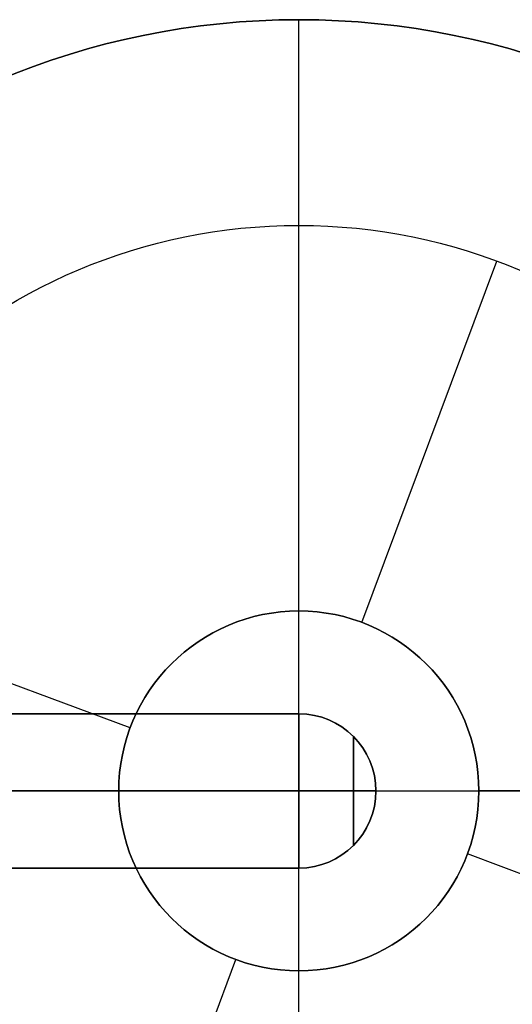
# Model space of a CAD drawing. Extents: x -3378 to 3007, y -425 to 173.
# Tile 181 of 256: x -1075 to -1066, y 70 to 89. Entities that reach past the tile are written whole.
import ezdxf

# ---------------------------------------------------------------- set-up
doc = ezdxf.new("R2010")
doc.units = 0
doc.layers.add('PREDEFINITO', color=7, linetype='CONTINUOUS')

msp = doc.modelspace()

# ---------------------------------------------------------------- linework, layer by layer
at = {"layer": 'PREDEFINITO'}
for p, q in [((-1069.721, 89.001, 1255), (-1069.721, 89.001, 3155)), ((-1069.721, 59.001, 1255), (-1069.721, 89.001, 1255)), ((-1069.721, 59.001, 3155), (-1069.721, 89.001, 3155)), ((-1069.721, 89.001, 3155), (-1069.721, 89.001, 3175)), ((-1069.721, 77.501, 3155), (-1069.721, 89.001, 3155)), ((-1069.721, 85.001, 3175), (-1069.721, 89.001, 3175)), ((-1069.721, 89.001, 1255), (-1069.721, 89.001, 1235)), ((-1069.721, 77.501, 1255), (-1069.721, 89.001, 1255)), ((-1069.721, 85.001, 1235), (-1069.721, 89.001, 1235)), ((-1068.496, 77.28, 3171), (-1065.871, 84.305, 3171)), ((-1068.496, 77.28, 1239), (-1065.871, 84.305, 1239)), ((-1065.871, 84.305, 3175), (-1065.871, 84.305, 3171)), ((-1065.871, 84.305, 1235), (-1065.871, 84.305, 1239)), ((-1072.999, 75.226, 3171), (-1080.025, 77.851, 3171)), ((-1072.999, 75.226, 1239), (-1080.025, 77.851, 1239)), ((-1067.339, 76.566, 3155), (-1067.339, 76.566, 3171)), ((-1067.339, 76.566, 1255), (-1067.339, 76.566, 1239)), ((-1072.286, 76.382, 3155), (-1072.286, 76.382, 3171)), ((-1072.286, 76.382, 1255), (-1072.286, 76.382, 1239)), ((-1069.721, 75.501, 2348.542), (-1084.645, 75.501, 2348.542)), ((-1069.721, 75.501, 2572.083), (-1084.645, 75.501, 2572.083)), ((-1069.721, 75.501, 2795.625), (-1084.645, 75.501, 2795.625)), ((-1084.645, 75.501, 2125), (-1069.721, 75.501, 2125)), ((-1084.645, 75.501, 3019.166), (-1069.721, 75.501, 3019.166)), ((-1084.721, 74.001, 1255), (-1054.721, 74.001, 1255)), ((-1084.721, 74.001, 3155), (-1054.721, 74.001, 3155)), ((-1084.721, 74.001, 2123.5), (-1069.721, 74.001, 2123.5)), ((-1084.721, 74.001, 2126.5), (-1069.721, 74.001, 2126.5)), ((-1069.721, 74.001, 2347.042), (-1084.721, 74.001, 2347.042)), ((-1069.721, 74.001, 2350.042), (-1084.721, 74.001, 2350.042)), ((-1069.721, 74.001, 2570.583), (-1084.721, 74.001, 2570.583)), ((-1069.721, 74.001, 2573.583), (-1084.721, 74.001, 2573.583)), ((-1069.721, 74.001, 2797.125), (-1084.721, 74.001, 2797.125)), ((-1069.721, 74.001, 2794.125), (-1084.721, 74.001, 2794.125)), ((-1084.721, 74.001, 3020.666), (-1069.721, 74.001, 3020.666)), ((-1084.721, 74.001, 3017.666), (-1069.721, 74.001, 3017.666)), ((-1073.221, 74.001, 3155), (-1084.721, 74.001, 3155)), ((-1073.221, 74.001, 1255), (-1084.721, 74.001, 1255)), ((-1054.721, 74.001, 3155), (-1066.221, 74.001, 3155)), ((-1054.721, 74.001, 1255), (-1066.221, 74.001, 1255)), ((-1059.416, 70.151, 3171), (-1066.442, 72.776, 3171)), ((-1059.416, 70.151, 1239), (-1066.442, 72.776, 1239)), ((-1084.645, 72.501, 2125), (-1069.721, 72.501, 2125)), ((-1084.645, 72.501, 3019.166), (-1069.721, 72.501, 3019.166)), ((-1069.721, 72.501, 2348.542), (-1084.645, 72.501, 2348.542)), ((-1069.721, 72.501, 2572.083), (-1084.645, 72.501, 2572.083)), ((-1069.721, 72.501, 2795.625), (-1084.645, 72.501, 2795.625)), ((-1072.102, 71.436, 3155), (-1072.102, 71.436, 3171)), ((-1072.102, 71.436, 1255), (-1072.102, 71.436, 1239)), ((-1067.156, 71.62, 3155), (-1067.156, 71.62, 3171)), ((-1067.156, 71.62, 1255), (-1067.156, 71.62, 1239)), ((-1073.57, 63.697, 3171), (-1070.945, 70.722, 3171)), ((-1073.57, 63.697, 1239), (-1070.945, 70.722, 1239)), ((-1069.721, 59.001, 3155), (-1069.721, 70.501, 3155)), ((-1069.721, 59.001, 1255), (-1069.721, 70.501, 1255))]:
    msp.add_line(p, q, dxfattribs=at)
for centre, radius in [((-1069.721, 74.001, 1255), 15), ((-1069.721, 74.001, 3155), 15), ((-1069.721, 74.001, 2205), 15), ((-1069.721, 74.001, 3175), 11), ((-1069.721, 74.001, 3171), 11), ((-1069.721, 74.001, 3173), 11), ((-1069.721, 74.001, 1235), 11), ((-1069.721, 74.001, 1239), 11), ((-1069.721, 74.001, 1237), 11), ((-1069.721, 74.001, 3155), 3.5), ((-1069.721, 74.001, 1255), 3.5)]:
    msp.add_circle(centre, radius, dxfattribs=at)
at = {"layer": 'PREDEFINITO', "extrusion": (1.51582e-14, 1.51582e-14, -1)}
for centre in [(1069.721, 74.001, -3155), (1069.721, 74.001, -3175), (1069.721, 74.001, -3165)]:
    msp.add_circle(centre, 15, dxfattribs=at)
at = {"layer": 'PREDEFINITO', "extrusion": (-1.51582e-14, -1.51582e-14, -1)}
for centre in [(1069.721, 74.001, -1255), (1069.721, 74.001, -1235), (1069.721, 74.001, -1245)]:
    msp.add_circle(centre, 15, dxfattribs=at)
at = {"layer": 'PREDEFINITO', "extrusion": (0, 0, -1)}
for centre in [(1069.721, 74.001, -3171), (1069.721, 74.001, -3163), (1069.721, 74.001, -1239), (1069.721, 74.001, -1247)]:
    msp.add_circle(centre, 3.5, dxfattribs=at)
at = {"layer": 'PREDEFINITO', "extrusion": (1, 7.49401e-15, 0)}
for centre in [(74.001, 2125, -1069.721), (74.001, 2348.542, -1069.721), (74.001, 2572.083, -1069.721)]:
    msp.add_circle(centre, 1.5, dxfattribs=at)
at = {"layer": 'PREDEFINITO', "extrusion": (-1, -7.49401e-15, 0)}
for centre in [(-74.001, 2795.625, 1069.721), (-74.001, 3019.166, 1069.721)]:
    msp.add_circle(centre, 1.5, dxfattribs=at)
at = {"layer": 'PREDEFINITO', "extrusion": (1, 4.54747e-13, 0)}
msp.add_circle((74.001, 2125, -1068.66), 1.061, dxfattribs=at)
at = {"layer": 'PREDEFINITO', "extrusion": (1, 0, 0)}
for centre in [(74.001, 2348.542, -1068.66), (74.001, 2572.083, -1068.66), (74.001, 3019.166, -1068.66)]:
    msp.add_circle(centre, 1.061, dxfattribs=at)
at = {"layer": 'PREDEFINITO', "extrusion": (-1, 0, 0)}
msp.add_circle((-74.001, 2795.625, 1068.66), 1.061, dxfattribs=at)
at = {"layer": 'PREDEFINITO', "extrusion": (0, 0, -1)}
for centre, start, end in [((1069.721, 74.001, -2348.542), 90, 180), ((1069.721, 74.001, -2572.083), 90, 180), ((1069.721, 74.001, -2125), 90, 180), ((1069.721, 74.001, -3019.166), 180, 270), ((1069.721, 74.001, -2795.625), 180, 270)]:
    msp.add_arc(centre, 1.5, start, end, dxfattribs=at)
at = {"layer": 'PREDEFINITO'}
for centre, start, end in [((-1069.721, 74.001, 2795.625), 0, 90), ((-1069.721, 74.001, 3019.166), 360, 90), ((-1069.721, 74.001, 2125), 270, 0), ((-1069.721, 74.001, 2348.542), 270, 360), ((-1069.721, 74.001, 2572.083), 270, 360)]:
    msp.add_arc(centre, 1.5, start, end, dxfattribs=at)
at = {"layer": 'PREDEFINITO', "extrusion": (4.54747e-13, -1, 0)}
msp.add_arc((-1069.721, 2125, -74.001), 1.5, 270, 360, dxfattribs=at)
at = {"layer": 'PREDEFINITO', "extrusion": (-4.54747e-13, 1, 0)}
msp.add_arc((1069.721, 2125, 74.001), 1.5, 90, 180, dxfattribs=at)
at = {"layer": 'PREDEFINITO', "extrusion": (0, 1, 0)}
for centre, start, end in [((1069.721, 2348.542, 74.001), 90, 180), ((1069.721, 2572.083, 74.001), 90, 180), ((1069.721, 2795.625, 74.001), 180, 270), ((1069.721, 3019.166, 74.001), 180, 270)]:
    msp.add_arc(centre, 1.5, start, end, dxfattribs=at)
at = {"layer": 'PREDEFINITO', "extrusion": (0, -1, 0)}
for centre, start, end in [((-1069.721, 2348.542, -74.001), 270, 0), ((-1069.721, 2572.083, -74.001), 270, 0), ((-1069.721, 2795.625, -74.001), 0, 90), ((-1069.721, 3019.166, -74.001), 0, 90)]:
    msp.add_arc(centre, 1.5, start, end, dxfattribs=at)

doc.saveas('drawing.dxf')
